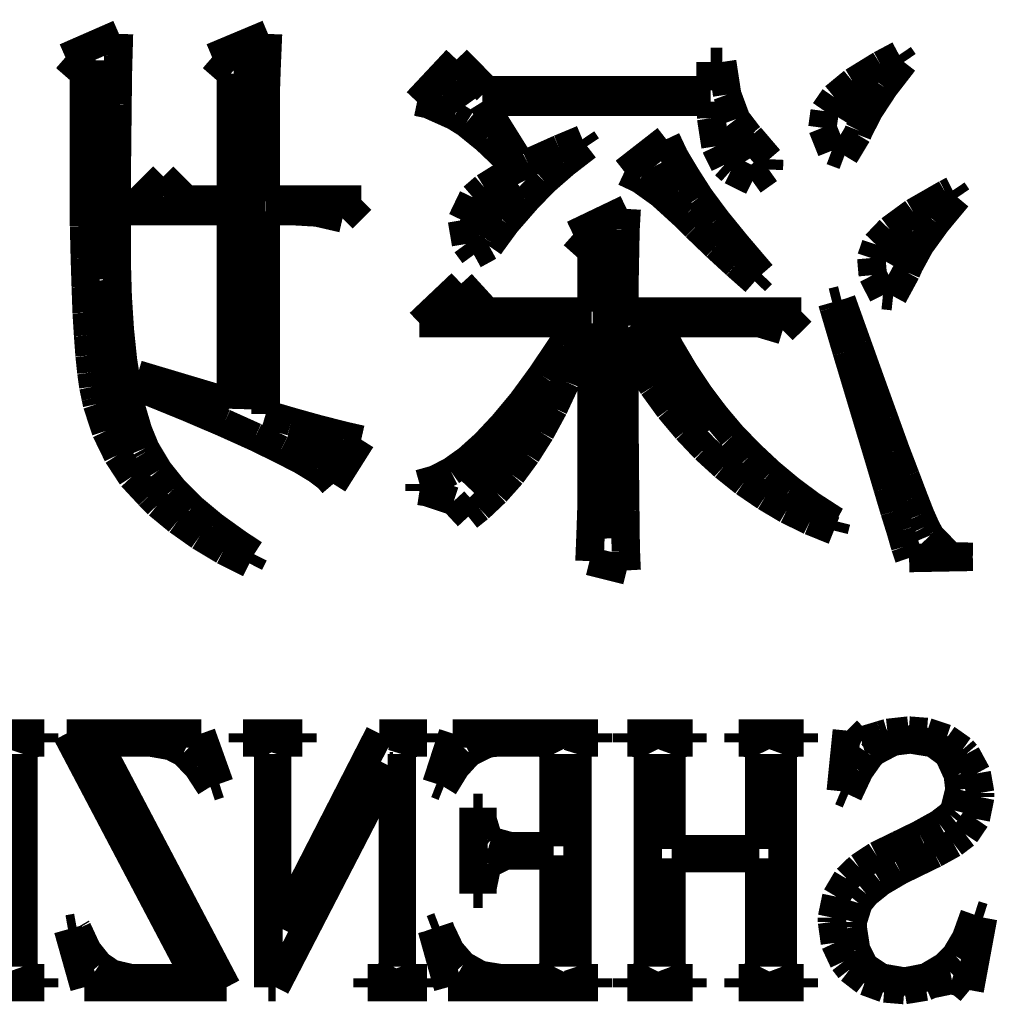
# Model space of a CAD drawing. Extents: x -38 to 372, y -82 to 205.
# Tile 9 of 34: x -11.6 to -8.11, y -71.69 to -68.17. Entities that reach past the tile are written whole.
import ezdxf

# ---------------------------------------------------------------- set-up
doc = ezdxf.new("R2010")
doc.units = 0
doc.layers.add('BOARD_GEOMETRY_SILKSCREEN_B', color=1, linetype='CONTINUOUS')

msp = doc.modelspace()

# ---------------------------------------------------------------- linework, layer by layer
at = {"layer": 'BOARD_GEOMETRY_SILKSCREEN_B'}
for points, const_width in [([(-11.24966, -68.21678), (-11.441176, -68.3006)], 0.1016), ([(-11.251946, -68.296282), (-11.24966, -68.21678)], 0.1016), ([(-10.716768, -68.21678), (-10.916666, -68.3006)], 0.1016), ([(-10.721848, -68.335906), (-10.716768, -68.21678)], 0.1016), ([(-10.774426, -68.284598), (-10.81024, -69.5579)], 0.127), ([(-8.460232, -68.291964), (-8.526526, -68.32727)], 0.1016), ([(-8.443214, -68.31711), (-8.460232, -68.291964)], 0.1016), ([(-11.441176, -68.3006), (-11.374628, -68.358766)], 0.1016), ([(-11.311636, -68.311268), (-11.334242, -69.09308)], 0.127), ([(-11.254232, -68.38061), (-11.251946, -68.296282)], 0.1016), ([(-10.916666, -68.3006), (-10.849864, -68.358766)], 0.1016), ([(-10.042144, -68.308474), (-10.183876, -68.459604)], 0.1016), ([(-9.93394, -68.418202), (-10.042144, -68.308474)], 0.1016), ([(-9.092946, -68.31711), (-9.134348, -68.31711)], 0.1016), ([(-9.134348, -68.31711), (-9.134348, -68.418202)], 0.1016), ([(-9.075166, -68.433696), (-9.092946, -68.31711)], 0.1016), ([(-8.526526, -68.32727), (-8.625332, -68.387976)], 0.1016), ([(-8.513064, -68.40728), (-8.443214, -68.31711)], 0.1016), ([(-11.374628, -68.358766), (-11.375644, -68.505578)], 0.1016), ([(-10.849864, -68.358766), (-10.849864, -68.809362)], 0.1016), ([(-10.72515, -68.430394), (-10.721848, -68.335906)], 0.1016), ([(-11.25474, -68.469002), (-11.254232, -68.38061)], 0.1016), ([(-10.047224, -68.387468), (-9.994138, -68.461382)], 0.127), ([(-8.625332, -68.387976), (-8.692134, -68.443094)], 0.1016), ([(-8.5852, -68.410074), (-8.656828, -68.528184)], 0.127), ([(-10.72515, -68.809362), (-10.72515, -68.430394)], 0.1016), ([(-9.134348, -68.418202), (-9.93394, -68.418202)], 0.1016), ([(-8.567166, -68.489576), (-8.513064, -68.40728)], 0.1016), ([(-10.183876, -68.459604), (-10.144252, -68.467986)], 0.1016), ([(-10.144252, -68.467986), (-10.050526, -68.509896)], 0.1016), ([(-9.825736, -68.659502), (-9.95045, -68.459604)], 0.1016), ([(-9.95045, -68.459604), (-9.134348, -68.459604)], 0.1016), ([(-9.134348, -68.459604), (-9.132316, -68.51777)], 0.1016), ([(-9.042908, -68.521072), (-9.075166, -68.433696)], 0.1016), ([(-8.692134, -68.443094), (-8.726424, -68.492878)], 0.1016), ([(-11.25601, -68.562474), (-11.25474, -68.469002)], 0.1016), ([(-8.726424, -68.492878), (-8.734552, -68.552314)], 0.1016), ([(-8.604504, -68.562474), (-8.567166, -68.489576)], 0.1016), ([(-11.375644, -68.505578), (-11.375644, -68.783708)], 0.1016), ([(-10.050526, -68.509896), (-10.00887, -68.535804)], 0.1016), ([(-10.00887, -68.535804), (-9.937242, -68.59397)], 0.1016), ([(-9.132316, -68.51777), (-9.116822, -68.618862)], 0.1016), ([(-8.997442, -68.580508), (-9.042908, -68.521072)], 0.1016), ([(-11.257026, -68.66128), (-11.25601, -68.562474)], 0.1016), ([(-9.066022, -68.551806), (-8.996934, -68.664074)], 0.127), ([(-8.734552, -68.552314), (-8.701532, -68.63461)], 0.1016), ([(-8.609838, -68.57619), (-8.604504, -68.562474)], 0.1016), ([(-9.937242, -68.59397), (-9.850628, -68.676266)], 0.1016), ([(-9.592564, -68.593208), (-9.674606, -68.627498)], 0.1016), ([(-9.5758, -68.6181), (-9.592564, -68.593208)], 0.1016), ([(-9.292844, -68.593208), (-9.44245, -68.709794)], 0.1016), ([(-9.263634, -68.655184), (-9.292844, -68.593208)], 0.1016), ([(-8.99287, -68.584572), (-8.997442, -68.580508)], 0.1016), ([(-8.924544, -68.664582), (-8.99287, -68.584572)], 0.1016), ([(-8.655558, -68.651882), (-8.609838, -68.57619)], 0.1016), ([(-9.674606, -68.627498), (-9.788144, -68.678298)], 0.1016), ([(-9.656064, -68.680076), (-9.5758, -68.6181)], 0.1016), ([(-9.116822, -68.618862), (-9.084564, -68.684394)], 0.1016), ([(-8.701532, -68.63461), (-8.655558, -68.651882)], 0.1016), ([(-11.258042, -68.765674), (-11.257026, -68.66128)], 0.1016), ([(-9.788144, -68.678298), (-9.877552, -68.72478)], 0.1016), ([(-9.850628, -68.676266), (-9.825736, -68.659502)], 0.1016), ([(-9.31672, -68.680584), (-9.26211, -68.783708)], 0.127), ([(-9.22274, -68.723764), (-9.263634, -68.655184)], 0.1016), ([(-8.926322, -68.701412), (-8.924544, -68.664582)], 0.1016), ([(-9.728962, -68.743576), (-9.656064, -68.680076)], 0.1016), ([(-9.44245, -68.709794), (-9.387332, -68.735702)], 0.1016), ([(-9.084564, -68.684394), (-9.06145, -68.704968)], 0.1016), ([(-9.06145, -68.704968), (-8.984742, -68.742814)], 0.1016), ([(-8.984742, -68.742814), (-8.926322, -68.701412)], 0.1016), ([(-11.091418, -68.726304), (-11.21664, -68.850764)], 0.1016), ([(-11.008106, -68.809362), (-11.091418, -68.726304)], 0.1016), ([(-9.831578, -68.74637), (-9.957308, -68.865496), (-9.97966, -68.931282)], 0.127), ([(-9.877552, -68.72478), (-9.943338, -68.765674)], 0.1016), ([(-9.792462, -68.809362), (-9.728962, -68.743576)], 0.1016), ([(-9.387332, -68.735702), (-9.31164, -68.789804)], 0.1016), ([(-9.173972, -68.799964), (-9.22274, -68.723764)], 0.1016), ([(-11.375644, -68.783708), (-11.374628, -68.905882)], 0.1016), ([(-11.258042, -69.02577), (-11.258042, -68.765674)], 0.1016), ([(-9.943338, -68.765674), (-9.984232, -68.80098)], 0.1016), ([(-8.268462, -68.776088), (-8.292338, -68.78828)], 0.1016), ([(-8.251698, -68.80098), (-8.268462, -68.776088)], 0.1016), ([(-10.849864, -68.809362), (-11.008106, -68.809362)], 0.1016), ([(-10.38352, -68.809362), (-10.72515, -68.809362)], 0.1016), ([(-10.450322, -68.876164), (-10.38352, -68.809362)], 0.1016), ([(-9.984232, -68.80098), (-10.023348, -68.882514)], 0.1016), ([(-9.865106, -68.892674), (-9.792462, -68.809362)], 0.1016), ([(-9.31164, -68.789804), (-9.226042, -68.867782)], 0.1016), ([(-9.11352, -68.881498), (-9.173972, -68.799964)], 0.1016), ([(-8.292338, -68.78828), (-8.408924, -68.855082)], 0.1016), ([(-8.326628, -68.890896), (-8.251698, -68.80098)], 0.1016), ([(-11.21664, -68.850764), (-10.849864, -68.850764)], 0.1016), ([(-10.849864, -68.850764), (-10.849864, -69.53377)], 0.1016), ([(-10.72515, -69.57568), (-10.72515, -68.850764)], 0.1016), ([(-10.72515, -68.850764), (-10.616946, -68.850764)], 0.1016), ([(-10.616946, -68.850764), (-10.541762, -68.855082)], 0.1016), ([(-10.541762, -68.855082), (-10.450322, -68.876164)], 0.1016), ([(-9.434322, -68.842382), (-9.625838, -68.934076)], 0.1016), ([(-9.43864, -68.916804), (-9.434322, -68.842382)], 0.1016), ([(-8.408924, -68.855082), (-8.493252, -68.916804)], 0.1016), ([(-10.023348, -68.882514), (-10.00887, -68.967604)], 0.1016), ([(-9.226042, -68.867782), (-9.187942, -68.905882)], 0.1016), ([(-9.042908, -68.968366), (-9.11352, -68.881498)], 0.1016), ([(-11.374628, -68.905882), (-11.371834, -69.018912)], 0.1016), ([(-9.917176, -68.963794), (-9.865106, -68.892674)], 0.1016), ([(-9.495536, -68.923408), (-9.484106, -70.02018)], 0.127), ([(-9.440418, -69.008498), (-9.43864, -68.916804)], 0.1016), ([(-9.187942, -68.905882), (-9.115044, -68.975986)], 0.1016), ([(-8.493252, -68.916804), (-8.543544, -68.969382)], 0.1016), ([(-8.414512, -68.921376), (-8.4836, -69.044312)], 0.127), ([(-8.385048, -68.971668), (-8.326628, -68.890896)], 0.1016), ([(-9.625838, -68.934076), (-9.559544, -68.993004)], 0.1016), ([(-10.00887, -68.967604), (-9.980676, -69.006212)], 0.1016), ([(-9.980676, -69.006212), (-9.925558, -68.975986)], 0.1016), ([(-9.925558, -68.975986), (-9.917176, -68.963794)], 0.1016), ([(-9.559544, -68.993004), (-9.559544, -69.209412)], 0.1016), ([(-9.115044, -68.975986), (-9.043924, -69.041264)], 0.1016), ([(-8.962644, -69.0626), (-9.042908, -68.968366)], 0.1016), ([(-8.543544, -68.969382), (-8.5598, -69.017896)], 0.1016), ([(-8.424418, -69.043804), (-8.385048, -68.971668)], 0.1016), ([(-11.371834, -69.018912), (-11.368532, -69.121782)], 0.1016), ([(-11.254232, -69.156072), (-11.258042, -69.02577)], 0.1016), ([(-9.44245, -69.115178), (-9.440418, -69.008498)], 0.1016), ([(-8.5598, -69.017896), (-8.554466, -69.07911)], 0.1016), ([(-9.043924, -69.041264), (-8.976106, -69.101208)], 0.1016), ([(-8.951214, -69.075808), (-8.962644, -69.0626)], 0.1016), ([(-8.434832, -69.06768), (-8.424418, -69.043804)], 0.1016), ([(-11.317224, -69.098668), (-11.195304, -69.69887)], 0.127), ([(-8.976106, -69.101208), (-8.951214, -69.075808)], 0.1016), ([(-8.554466, -69.07911), (-8.518144, -69.150484)], 0.1016), ([(-8.481822, -69.154294), (-8.434832, -69.06768)], 0.1016), ([(-11.368532, -69.121782), (-11.36523, -69.212968)], 0.1016), ([(-10.025634, -69.109082), (-10.17524, -69.250814)], 0.1016), ([(-9.93394, -69.209412), (-10.025634, -69.109082)], 0.1016), ([(-9.44245, -69.209412), (-9.44245, -69.115178)], 0.1016), ([(-11.246612, -69.27469), (-11.254232, -69.156072)], 0.1016), ([(-8.666226, -69.16801), (-8.6995, -69.176392)], 0.1016), ([(-8.609076, -69.327268), (-8.666226, -69.16801)], 0.1016), ([(-8.518144, -69.150484), (-8.481822, -69.154294)], 0.1016), ([(-10.007346, -69.19849), (-10.047224, -69.205094)], 0.127), ([(-8.6995, -69.176392), (-8.69442, -69.194172)], 0.1016), ([(-8.69442, -69.194172), (-8.647938, -69.351398)], 0.1016), ([(-11.36523, -69.212968), (-11.36015, -69.294502)], 0.1016), ([(-9.559544, -69.209412), (-9.93394, -69.209412)], 0.1016), ([(-8.809736, -69.209412), (-9.44245, -69.209412)], 0.1016), ([(-9.403842, -69.250306), (-9.155938, -69.644006)], 0.127), ([(-8.876538, -69.275706), (-8.809736, -69.209412)], 0.1016), ([(-11.235436, -69.382894), (-11.246612, -69.27469)], 0.1016), ([(-10.17524, -69.250814), (-9.617456, -69.250814)], 0.1016), ([(-9.617456, -69.250814), (-9.665462, -69.327776)], 0.1016), ([(-9.612376, -69.358764), (-9.5758, -69.250814)], 0.1016), ([(-9.5758, -69.250814), (-9.559544, -69.250814)], 0.1016), ([(-9.559544, -69.250814), (-9.559544, -69.809106)], 0.1016), ([(-9.279128, -69.339206), (-9.325864, -69.250814)], 0.1016), ([(-9.325864, -69.250814), (-8.959596, -69.250814)], 0.1016), ([(-8.959596, -69.250814), (-8.876538, -69.275706)], 0.1016), ([(-11.36015, -69.294502), (-11.354816, -69.366384)], 0.1016), ([(-9.44245, -69.598794), (-9.44245, -69.30898)], 0.1016), ([(-9.44245, -69.30898), (-9.395714, -69.391276)], 0.1016), ([(-9.665462, -69.327776), (-9.738106, -69.43598)], 0.1016), ([(-9.229344, -69.42328), (-9.279128, -69.339206)], 0.1016), ([(-8.558022, -69.469762), (-8.609076, -69.327268)], 0.1016), ([(-11.354816, -69.366384), (-11.348466, -69.426582)], 0.1016), ([(-11.22045, -69.478906), (-11.235436, -69.382894)], 0.1016), ([(-9.651746, -69.46011), (-9.612376, -69.358764)], 0.1016), ([(-8.647938, -69.351398), (-8.604758, -69.494908)], 0.1016), ([(-9.395714, -69.391276), (-9.340596, -69.476366)], 0.1016), ([(-11.348466, -69.426582), (-11.341354, -69.477382)], 0.1016), ([(-11.183112, -69.434202), (-11.19124, -69.475604)], 0.1016), ([(-10.849864, -69.53377), (-11.183112, -69.434202)], 0.1016), ([(-9.738106, -69.43598), (-9.807956, -69.531484)], 0.1016), ([(-9.175242, -69.504814), (-9.229344, -69.42328)], 0.1016), ([(-11.341354, -69.477382), (-11.332972, -69.517514)], 0.1016), ([(-11.202924, -69.56298), (-11.22045, -69.478906)], 0.1016), ([(-11.19124, -69.475604), (-11.149838, -69.492368)], 0.1016), ([(-9.695434, -69.553582), (-9.651746, -69.46011)], 0.1016), ([(-9.340596, -69.476366), (-9.282176, -69.556884)], 0.1016), ([(-8.512302, -69.596), (-8.558022, -69.469762)], 0.1016), ([(-11.332972, -69.517514), (-11.328146, -69.539866)], 0.1016), ([(-11.149838, -69.492368), (-11.00201, -69.552566)], 0.1016), ([(-9.720834, -69.508878), (-10.016744, -69.822568)], 0.127), ([(-9.117838, -69.581014), (-9.175242, -69.504814)], 0.1016), ([(-8.604758, -69.494908), (-8.566404, -69.62267)], 0.1016), ([(-11.328146, -69.539866), (-11.29665, -69.635878)], 0.1016), ([(-11.00201, -69.552566), (-10.873232, -69.607684)], 0.1016), ([(-9.807956, -69.531484), (-9.87552, -69.612764)], 0.1016), ([(-9.742424, -69.640196), (-9.695434, -69.553582)], 0.1016), ([(-9.282176, -69.556884), (-9.219946, -69.630798)], 0.1016), ([(-11.181334, -69.635878), (-11.202924, -69.56298)], 0.1016), ([(-10.633456, -69.602604), (-10.72515, -69.57568)], 0.1016), ([(-9.05637, -69.653912), (-9.117838, -69.581014)], 0.1016), ([(-10.873232, -69.607684), (-10.762742, -69.657468)], 0.1016), ([(-10.53973, -69.628766), (-10.633456, -69.602604)], 0.1016), ([(-10.445242, -69.652896), (-10.53973, -69.628766)], 0.1016), ([(-9.87552, -69.612764), (-9.940544, -69.682106)], 0.1016), ([(-9.441434, -69.720968), (-9.44245, -69.598794)], 0.1016), ([(-8.566404, -69.62267), (-8.53186, -69.737478)], 0.1016), ([(-8.472932, -69.704966), (-8.512302, -69.596)], 0.1016), ([(-11.29665, -69.635878), (-11.25474, -69.721984)], 0.1016), ([(-11.155934, -69.6976), (-11.181334, -69.635878)], 0.1016), ([(-10.762742, -69.657468), (-10.670032, -69.70268)], 0.1016), ([(-10.467848, -69.729096), (-10.649204, -69.662802)], 0.127), ([(-10.38352, -69.666866), (-10.445242, -69.652896)], 0.1016), ([(-9.792462, -69.71919), (-9.742424, -69.640196)], 0.1016), ([(-9.219946, -69.630798), (-9.155176, -69.699378)], 0.1016), ([(-8.990838, -69.720968), (-9.05637, -69.653912)], 0.1016), ([(-11.149838, -69.708776), (-11.155934, -69.6976)], 0.1016), ([(-10.483596, -69.825362), (-10.38352, -69.666866)], 0.1016), ([(-9.940544, -69.682106), (-10.00252, -69.737986)], 0.1016), ([(-9.155176, -69.699378), (-9.086596, -69.761862)], 0.1016), ([(-11.25474, -69.721984), (-11.20394, -69.799708)], 0.1016), ([(-11.108436, -69.77761), (-11.149838, -69.708776)], 0.1016), ([(-10.670032, -69.70268), (-10.595864, -69.74078)], 0.1016), ([(-9.845294, -69.791072), (-9.792462, -69.71919)], 0.1016), ([(-9.440418, -69.828664), (-9.441434, -69.720968)], 0.1016), ([(-8.922004, -69.785484), (-8.990838, -69.720968)], 0.1016), ([(-8.437372, -69.797676), (-8.472932, -69.704966)], 0.1016), ([(-10.595864, -69.74078), (-10.540746, -69.774308)], 0.1016), ([(-10.00252, -69.737986), (-10.062972, -69.780912)], 0.1016), ([(-9.086596, -69.761862), (-9.014714, -69.819266)], 0.1016), ([(-8.53186, -69.737478), (-8.502142, -69.837808)], 0.1016), ([(-11.20394, -69.799708), (-11.141456, -69.866764)], 0.1016), ([(-11.055096, -69.844412), (-11.108436, -69.77761)], 0.1016), ([(-10.540746, -69.774308), (-10.503154, -69.802502)], 0.1016), ([(-10.503154, -69.802502), (-10.483596, -69.825362)], 0.1016), ([(-10.062972, -69.780912), (-10.120376, -69.809868)], 0.1016), ([(-9.901936, -69.854572), (-9.845294, -69.791072)], 0.1016), ([(-8.849106, -69.84619), (-8.922004, -69.785484)], 0.1016), ([(-8.408162, -69.874892), (-8.437372, -69.797676)], 0.1016), ([(-10.120376, -69.809868), (-10.17524, -69.825362)], 0.1016), ([(-10.17524, -69.825362), (-10.17524, -69.850508)], 0.1016), ([(-9.559544, -69.809106), (-9.560052, -69.902578)], 0.1016), ([(-9.439402, -69.921882), (-9.440418, -69.828664)], 0.1016), ([(-9.014714, -69.819266), (-8.938768, -69.871082)], 0.1016), ([(-8.502142, -69.837808), (-8.476742, -69.922898)], 0.1016), ([(-11.141456, -69.866764), (-11.110214, -69.898514)], 0.1016), ([(-10.989564, -69.910706), (-11.055096, -69.844412)], 0.1016), ([(-10.17524, -69.850508), (-10.149332, -69.854572)], 0.1016), ([(-10.149332, -69.854572), (-10.052558, -69.886576)], 0.1016), ([(-9.962134, -69.911468), (-9.901936, -69.854572)], 0.1016), ([(-8.938768, -69.871082), (-8.861044, -69.91731)], 0.1016), ([(-8.77316, -69.902578), (-8.849106, -69.84619)], 0.1016), ([(-8.38454, -69.935598), (-8.408162, -69.874892)], 0.1016), ([(-11.110214, -69.898514), (-11.039348, -69.95668)], 0.1016), ([(-10.912348, -69.974968), (-10.989564, -69.910706)], 0.1016), ([(-10.052558, -69.886576), (-10.000742, -69.942202)], 0.1016), ([(-9.560052, -69.902578), (-9.563354, -70.000368)], 0.1016), ([(-8.69315, -69.954394), (-8.77316, -69.902578)], 0.1016), ([(-10.000742, -69.942202), (-9.962134, -69.911468)], 0.1016), ([(-9.43864, -70.001384), (-9.439402, -69.921882)], 0.1016), ([(-8.861044, -69.91731), (-8.778494, -69.957696)], 0.1016), ([(-8.476742, -69.922898), (-8.454898, -69.992494)], 0.1016), ([(-8.365744, -69.977762), (-8.38454, -69.935598)], 0.1016), ([(-11.039348, -69.95668), (-10.96137, -70.011798)], 0.1016), ([(-10.823956, -70.038468), (-10.912348, -69.974968)], 0.1016), ([(-8.778494, -69.957696), (-8.69315, -69.991986)], 0.1016), ([(-8.684768, -69.958712), (-8.69315, -69.954394)], 0.1016), ([(-8.69315, -69.991986), (-8.684768, -69.958712)], 0.1016), ([(-8.351774, -70.004686), (-8.365744, -69.977762)], 0.1016), ([(-10.96137, -70.011798), (-10.876026, -70.063106)], 0.1016), ([(-9.563354, -70.000368), (-9.567418, -70.101206)], 0.1016), ([(-9.43737, -70.0659), (-9.43864, -70.001384)], 0.1016), ([(-8.454898, -69.992494), (-8.438642, -70.048882)], 0.1016), ([(-8.349742, -70.009512), (-8.351774, -70.004686)], 0.1016), ([(-8.27913, -70.08241), (-8.349742, -70.009512)], 0.1016), ([(-10.766552, -70.076314), (-10.823956, -70.038468)], 0.1016), ([(-8.438642, -70.048882), (-8.424672, -70.090284)], 0.1016), ([(-10.876026, -70.063106), (-10.783316, -70.109588)], 0.1016), ([(-10.783316, -70.109588), (-10.766552, -70.076314)], 0.1016), ([(-9.435338, -70.115684), (-9.43737, -70.0659)], 0.1016), ([(-8.424672, -70.090284), (-8.196834, -70.085966)], 0.1016), ([(-8.266938, -70.084188), (-8.27913, -70.08241)], 0.1016), ([(-8.196834, -70.085966), (-8.266938, -70.084188)], 0.1016), ([(-9.567418, -70.101206), (-9.434322, -70.13448)], 0.1016), ([(-9.434322, -70.13448), (-9.435338, -70.115684)], 0.1016), ([(-11.517122, -70.71741), (-11.750294, -70.71741)], 0.1016), ([(-11.517122, -70.748906), (-11.517122, -70.71741)], 0.1016), ([(-10.95502, -70.71741), (-11.437112, -70.71741)], 0.1016), ([(-11.437112, -70.71741), (-10.975848, -71.592694)], 0.1016), ([(-10.890504, -70.897496), (-10.95502, -70.71741)], 0.1016), ([(-10.593832, -70.71741), (-10.806176, -70.71741)], 0.1016), ([(-10.806176, -70.71741), (-10.806176, -70.748906)], 0.1016), ([(-10.318242, -70.71741), (-10.674096, -71.411592)], 0.1016), ([(-10.593832, -70.748906), (-10.593832, -70.71741)], 0.1016), ([(-10.148316, -70.71741), (-10.318242, -70.71741)], 0.1016), ([(-10.148316, -70.748906), (-10.148316, -70.71741)], 0.1016), ([(-10.056114, -70.71741), (-10.114534, -70.897496)], 0.1016), ([(-9.536938, -70.71741), (-10.056114, -70.71741)], 0.1016), ([(-9.536938, -70.748906), (-9.536938, -70.71741)], 0.1016), ([(-9.198864, -70.71741), (-9.432544, -70.71741)], 0.1016), ([(-9.432544, -70.71741), (-9.432544, -70.748906)], 0.1016), ([(-9.198864, -70.748906), (-9.198864, -70.71741)], 0.1016), ([(-8.801354, -70.71741), (-9.034526, -70.71741)], 0.1016), ([(-9.034526, -70.71741), (-9.034526, -70.748906)], 0.1016), ([(-8.801354, -70.748906), (-8.801354, -70.71741)], 0.1016), ([(-8.647176, -70.706996), (-8.66902, -70.923658)], 0.1016), ([(-8.621268, -70.733158), (-8.647176, -70.706996)], 0.1016), ([(-8.501634, -70.715378), (-8.52551, -70.72249)], 0.1016), ([(-8.425942, -70.706996), (-8.501634, -70.715378)], 0.1016), ([(-8.360918, -70.712076), (-8.425942, -70.706996)], 0.1016), ([(-8.291322, -70.73519), (-8.360918, -70.712076)], 0.1016), ([(-11.580622, -70.759066), (-11.53795, -70.748906)], 0.1016), ([(-11.53795, -70.748906), (-11.517122, -70.748906)], 0.1016), ([(-11.325606, -70.748906), (-11.14044, -70.748906)], 0.1016), ([(-10.864596, -71.62419), (-11.325606, -70.748906)], 0.1016), ([(-11.14044, -70.748906), (-11.06424, -70.762368)], 0.1016), ([(-10.806176, -70.748906), (-10.763504, -70.748906)], 0.1016), ([(-10.763504, -70.748906), (-10.732262, -70.759066)], 0.1016), ([(-10.674096, -70.759066), (-10.636504, -70.748906)], 0.1016), ([(-10.636504, -70.748906), (-10.593832, -70.748906)], 0.1016), ([(-10.228834, -70.759066), (-10.185654, -70.748906)], 0.1016), ([(-10.185654, -70.748906), (-10.148316, -70.748906)], 0.1016), ([(-9.997948, -70.78599), (-9.930638, -70.75297)], 0.1016), ([(-9.930638, -70.75297), (-9.891776, -70.748906)], 0.1016), ([(-9.891776, -70.748906), (-9.743948, -70.748906)], 0.1016), ([(-9.743948, -70.748906), (-9.711944, -70.759066)], 0.1016), ([(-9.600438, -70.759066), (-9.563862, -70.748906)], 0.1016), ([(-9.563862, -70.748906), (-9.536938, -70.748906)], 0.1016), ([(-9.432544, -70.748906), (-9.411462, -70.748906)], 0.1016), ([(-9.411462, -70.748906), (-9.37387, -70.759066)], 0.1016), ([(-9.262364, -70.759066), (-9.220962, -70.748906)], 0.1016), ([(-9.220962, -70.748906), (-9.198864, -70.748906)], 0.1016), ([(-9.034526, -70.748906), (-9.013698, -70.748906)], 0.1016), ([(-9.013698, -70.748906), (-8.976106, -70.759066)], 0.1016), ([(-8.864854, -70.759066), (-8.823198, -70.748906)], 0.1016), ([(-8.823198, -70.748906), (-8.801354, -70.748906)], 0.1016), ([(-8.595106, -70.743572), (-8.621268, -70.733158)], 0.1016), ([(-8.52551, -70.72249), (-8.595106, -70.743572)], 0.1016), ([(-8.547354, -70.78091), (-8.481822, -70.746366)], 0.1016), ([(-8.481822, -70.746366), (-8.419338, -70.738492)], 0.1016), ([(-8.419338, -70.738492), (-8.338058, -70.751954)], 0.1016), ([(-8.338058, -70.751954), (-8.286242, -70.790308)], 0.1016), ([(-8.233918, -70.775576), (-8.291322, -70.73519)], 0.1016), ([(-11.591544, -70.79107), (-11.580622, -70.759066)], 0.1016), ([(-11.591544, -71.550276), (-11.591544, -70.79107)], 0.1016), ([(-11.06424, -70.762368), (-11.01852, -70.78599)], 0.1016), ([(-11.01852, -70.78599), (-10.968736, -70.837298)], 0.1016), ([(-10.732262, -70.759066), (-10.715752, -70.79107)], 0.1016), ([(-10.715752, -70.79107), (-10.715752, -71.62419)], 0.1016), ([(-10.68451, -70.79107), (-10.674096, -70.759066)], 0.1016), ([(-10.68451, -71.411592), (-10.68451, -70.79107)], 0.1016), ([(-10.23874, -70.79107), (-10.228834, -70.759066)], 0.1016), ([(-10.23874, -71.550276), (-10.23874, -70.79107)], 0.1016), ([(-10.044938, -70.837298), (-9.997948, -70.78599)], 0.1016), ([(-9.711944, -70.759066), (-9.695942, -70.79107)], 0.1016), ([(-9.695942, -70.79107), (-9.695942, -71.120508)], 0.1016), ([(-9.610598, -70.79107), (-9.600438, -70.759066)], 0.1016), ([(-9.610598, -71.550276), (-9.610598, -70.79107)], 0.1016), ([(-9.37387, -70.759066), (-9.358376, -70.79107)], 0.1016), ([(-9.358376, -70.79107), (-9.358376, -71.550276)], 0.1016), ([(-9.274048, -70.79107), (-9.262364, -70.759066)], 0.1016), ([(-9.274048, -71.130668), (-9.274048, -70.79107)], 0.1016), ([(-8.976106, -70.759066), (-8.960612, -70.79107)], 0.1016), ([(-8.960612, -70.79107), (-8.960612, -71.130668)], 0.1016), ([(-8.876538, -70.79107), (-8.864854, -70.759066)], 0.1016), ([(-8.876538, -71.550276), (-8.876538, -70.79107)], 0.1016), ([(-8.562848, -70.794372), (-8.547354, -70.78091)], 0.1016), ([(-8.286242, -70.790308), (-8.281924, -70.796658)], 0.1016), ([(-8.220456, -70.79107), (-8.233918, -70.775576)], 0.1016), ([(-8.182864, -70.860158), (-8.220456, -70.79107)], 0.1016), ([(-8.602472, -70.85076), (-8.562848, -70.794372)], 0.1016), ([(-8.281924, -70.796658), (-8.250936, -70.863968)], 0.1016), ([(-10.968736, -70.837298), (-10.924032, -70.905878)], 0.1016), ([(-10.689844, -71.62419), (-10.281666, -70.833996)], 0.1016), ([(-10.281666, -70.833996), (-10.270236, -70.833996)], 0.1016), ([(-10.270236, -70.833996), (-10.270236, -71.550276)], 0.1016), ([(-10.088372, -70.90791), (-10.044938, -70.837298)], 0.1016), ([(-8.642096, -70.935088), (-8.602472, -70.85076)], 0.1016), ([(-8.170418, -70.930008), (-8.182864, -70.860158)], 0.1016), ([(-8.250936, -70.863968), (-8.244332, -70.91807)], 0.1016), ([(-10.924032, -70.905878), (-10.922762, -70.90791)], 0.1016), ([(-10.922762, -70.90791), (-10.890504, -70.897496)], 0.1016), ([(-10.114534, -70.897496), (-10.088372, -70.90791)], 0.1016), ([(-8.66902, -70.923658), (-8.642096, -70.935088)], 0.1016), ([(-8.244332, -70.91807), (-8.263128, -70.992492)], 0.1016), ([(-8.170418, -70.944486), (-8.170418, -70.930008)], 0.1016), ([(-8.186166, -71.022464), (-8.170418, -70.944486)], 0.1016), ([(-9.949942, -70.983094), (-9.9822, -70.983094)], 0.1016), ([(-9.9822, -70.983094), (-9.9822, -71.29018)], 0.1016), ([(-9.949942, -71.024496), (-9.949942, -70.983094)], 0.1016), ([(-8.263128, -70.992492), (-8.276844, -71.009002)], 0.1016), ([(-9.929114, -71.094092), (-9.949942, -71.024496)], 0.1016), ([(-8.276844, -71.009002), (-8.31723, -71.03999)], 0.1016), ([(-8.223504, -71.077582), (-8.186166, -71.022464)], 0.1016), ([(-8.31723, -71.03999), (-8.387334, -71.078852)], 0.1016), ([(-9.921748, -71.100696), (-9.929114, -71.094092)], 0.1016), ([(-9.85012, -71.120508), (-9.921748, -71.100696)], 0.1016), ([(-8.387334, -71.078852), (-8.46201, -71.115174)], 0.1016), ([(-8.266176, -71.110094), (-8.223504, -71.077582)], 0.1016), ([(-9.695942, -71.120508), (-9.85012, -71.120508)], 0.1016), ([(-8.960612, -71.130668), (-9.274048, -71.130668)], 0.1016), ([(-8.46201, -71.115174), (-8.541004, -71.153782)], 0.1016), ([(-8.333232, -71.147178), (-8.266176, -71.110094)], 0.1016), ([(-9.929114, -71.184008), (-9.865614, -71.152766)], 0.1016), ([(-9.865614, -71.152766), (-9.695942, -71.152766)], 0.1016), ([(-9.695942, -71.152766), (-9.695942, -71.550276)], 0.1016), ([(-9.274048, -71.550276), (-9.274048, -71.16318)], 0.1016), ([(-9.274048, -71.16318), (-8.960612, -71.16318)], 0.1016), ([(-8.960612, -71.16318), (-8.960612, -71.550276)], 0.1016), ([(-8.541004, -71.153782), (-8.603742, -71.195184)], 0.1016), ([(-8.419338, -71.189088), (-8.333232, -71.147178)], 0.1016), ([(-9.949942, -71.269352), (-9.934448, -71.193406)], 0.1016), ([(-9.934448, -71.193406), (-9.929114, -71.184008)], 0.1016), ([(-8.603742, -71.195184), (-8.647176, -71.237094)], 0.1016), ([(-8.526526, -71.24827), (-8.457946, -71.207884)], 0.1016), ([(-8.457946, -71.207884), (-8.419338, -71.189088)], 0.1016), ([(-8.647176, -71.237094), (-8.684768, -71.300594)], 0.1016), ([(-8.578596, -71.29018), (-8.526526, -71.24827)], 0.1016), ([(-9.949942, -71.29018), (-9.949942, -71.269352)], 0.1016), ([(-9.9822, -71.29018), (-9.949942, -71.29018)], 0.1016), ([(-8.684768, -71.300594), (-8.700262, -71.37527)], 0.1016), ([(-8.60552, -71.323454), (-8.578596, -71.29018)], 0.1016), ([(-8.626348, -71.390764), (-8.60552, -71.323454)], 0.1016), ([(-8.700262, -71.37527), (-8.700262, -71.390764)], 0.1016), ([(-8.191246, -71.36511), (-8.221472, -71.449184)], 0.1016), ([(-8.20801, -71.634604), (-8.160004, -71.37527)], 0.1016), ([(-8.160004, -71.37527), (-8.191246, -71.36511)], 0.1016), ([(-11.401044, -71.411592), (-11.432032, -71.41718)], 0.1016), ([(-11.432032, -71.41718), (-11.373612, -71.62419)], 0.1016), ([(-11.398504, -71.41591), (-11.401044, -71.411592)], 0.1016), ([(-11.363198, -71.49211), (-11.398504, -71.41591)], 0.1016), ([(-10.674096, -71.411592), (-10.68451, -71.411592)], 0.1016), ([(-10.10412, -71.406766), (-10.131044, -71.41718)], 0.1016), ([(-10.131044, -71.41718), (-10.073132, -71.62419)], 0.1016), ([(-10.099802, -71.419974), (-10.10412, -71.406766)], 0.1016), ([(-10.064496, -71.493888), (-10.099802, -71.419974)], 0.1016), ([(-8.700262, -71.390764), (-8.689848, -71.465694)], 0.1016), ([(-8.626348, -71.410576), (-8.626348, -71.390764)], 0.1016), ([(-8.613902, -71.491094), (-8.626348, -71.410576)], 0.1016), ([(-8.221472, -71.449184), (-8.259064, -71.512684)], 0.1016), ([(-11.320526, -71.545196), (-11.363198, -71.49211)], 0.1016), ([(-10.020046, -71.545196), (-10.064496, -71.493888)], 0.1016), ([(-8.689848, -71.465694), (-8.658606, -71.532496)], 0.1016), ([(-8.583676, -71.550276), (-8.613902, -71.491094)], 0.1016), ([(-8.259064, -71.512684), (-8.297418, -71.550276)], 0.1016), ([(-11.580622, -71.581264), (-11.591544, -71.550276)], 0.1016), ([(-11.274552, -71.576184), (-11.320526, -71.545196)], 0.1016), ([(-10.270236, -71.550276), (-10.286746, -71.581264)], 0.1016), ([(-10.228834, -71.581264), (-10.23874, -71.550276)], 0.1016), ([(-9.957308, -71.580502), (-10.020046, -71.545196)], 0.1016), ([(-9.695942, -71.550276), (-9.711944, -71.581264)], 0.1016), ([(-9.600438, -71.581264), (-9.610598, -71.550276)], 0.1016), ([(-9.358376, -71.550276), (-9.37387, -71.581264)], 0.1016), ([(-9.262364, -71.581264), (-9.274048, -71.550276)], 0.1016), ([(-8.960612, -71.550276), (-8.976106, -71.581264)], 0.1016), ([(-8.864854, -71.581264), (-8.876538, -71.550276)], 0.1016), ([(-8.658606, -71.532496), (-8.636762, -71.56069)], 0.1016), ([(-8.636762, -71.56069), (-8.581644, -71.603362)], 0.1016), ([(-8.58266, -71.551292), (-8.583676, -71.550276)], 0.1016), ([(-8.524494, -71.5899), (-8.58266, -71.551292)], 0.1016), ([(-8.297418, -71.550276), (-8.362442, -71.588884)], 0.1016), ([(-11.543538, -71.592694), (-11.580622, -71.581264)], 0.1016), ([(-11.517122, -71.592694), (-11.543538, -71.592694)], 0.1016), ([(-11.517122, -71.62419), (-11.517122, -71.592694)], 0.1016), ([(-11.20394, -71.592694), (-11.274552, -71.576184)], 0.1016), ([(-10.975848, -71.592694), (-11.20394, -71.592694)], 0.1016), ([(-10.318242, -71.592694), (-10.36066, -71.592694)], 0.1016), ([(-10.36066, -71.592694), (-10.36066, -71.62419)], 0.1016), ([(-10.286746, -71.581264), (-10.318242, -71.592694)], 0.1016), ([(-10.191242, -71.592694), (-10.228834, -71.581264)], 0.1016), ([(-10.148316, -71.592694), (-10.191242, -71.592694)], 0.1016), ([(-10.148316, -71.62419), (-10.148316, -71.592694)], 0.1016), ([(-9.881362, -71.592694), (-9.957308, -71.580502)], 0.1016), ([(-9.743948, -71.592694), (-9.881362, -71.592694)], 0.1016), ([(-9.711944, -71.581264), (-9.743948, -71.592694)], 0.1016), ([(-9.568942, -71.592694), (-9.600438, -71.581264)], 0.1016), ([(-9.536938, -71.592694), (-9.568942, -71.592694)], 0.1016), ([(-9.536938, -71.62419), (-9.536938, -71.592694)], 0.1016), ([(-9.406128, -71.592694), (-9.432544, -71.592694)], 0.1016), ([(-9.432544, -71.592694), (-9.432544, -71.62419)], 0.1016), ([(-9.37387, -71.581264), (-9.406128, -71.592694)], 0.1016), ([(-9.226042, -71.592694), (-9.262364, -71.581264)], 0.1016), ([(-9.198864, -71.592694), (-9.226042, -71.592694)], 0.1016), ([(-9.198864, -71.62419), (-9.198864, -71.592694)], 0.1016), ([(-9.008364, -71.592694), (-9.034526, -71.592694)], 0.1016), ([(-9.034526, -71.592694), (-9.034526, -71.62419)], 0.1016), ([(-8.976106, -71.581264), (-9.008364, -71.592694)], 0.1016), ([(-8.828532, -71.592694), (-8.864854, -71.581264)], 0.1016), ([(-8.801354, -71.592694), (-8.828532, -71.592694)], 0.1016), ([(-8.801354, -71.62419), (-8.801354, -71.592694)], 0.1016), ([(-8.446262, -71.603362), (-8.524494, -71.5899)], 0.1016), ([(-8.362442, -71.588884), (-8.435848, -71.603362)], 0.1016), ([(-8.345424, -71.613776), (-8.27151, -71.598282)], 0.1016), ([(-8.27151, -71.598282), (-8.239252, -71.608696)], 0.1016), ([(-11.750294, -71.62419), (-11.517122, -71.62419)], 0.1016), ([(-11.373612, -71.62419), (-10.864596, -71.62419)], 0.1016), ([(-10.715752, -71.62419), (-10.689844, -71.62419)], 0.1016), ([(-10.36066, -71.62419), (-10.148316, -71.62419)], 0.1016), ([(-10.073132, -71.62419), (-9.536938, -71.62419)], 0.1016), ([(-9.432544, -71.62419), (-9.198864, -71.62419)], 0.1016), ([(-9.034526, -71.62419), (-8.801354, -71.62419)], 0.1016), ([(-8.581644, -71.603362), (-8.513064, -71.628508)], 0.1016), ([(-8.513064, -71.628508), (-8.441436, -71.634604)], 0.1016), ([(-8.435848, -71.603362), (-8.446262, -71.603362)], 0.1016), ([(-8.441436, -71.634604), (-8.365236, -71.622158)], 0.1016), ([(-8.365236, -71.622158), (-8.345424, -71.613776)], 0.1016), ([(-8.239252, -71.608696), (-8.20801, -71.634604)], 0.1016)]:
    msp.add_lwpolyline(points, dxfattribs=dict(at, const_width=const_width))

doc.saveas('drawing.dxf')
